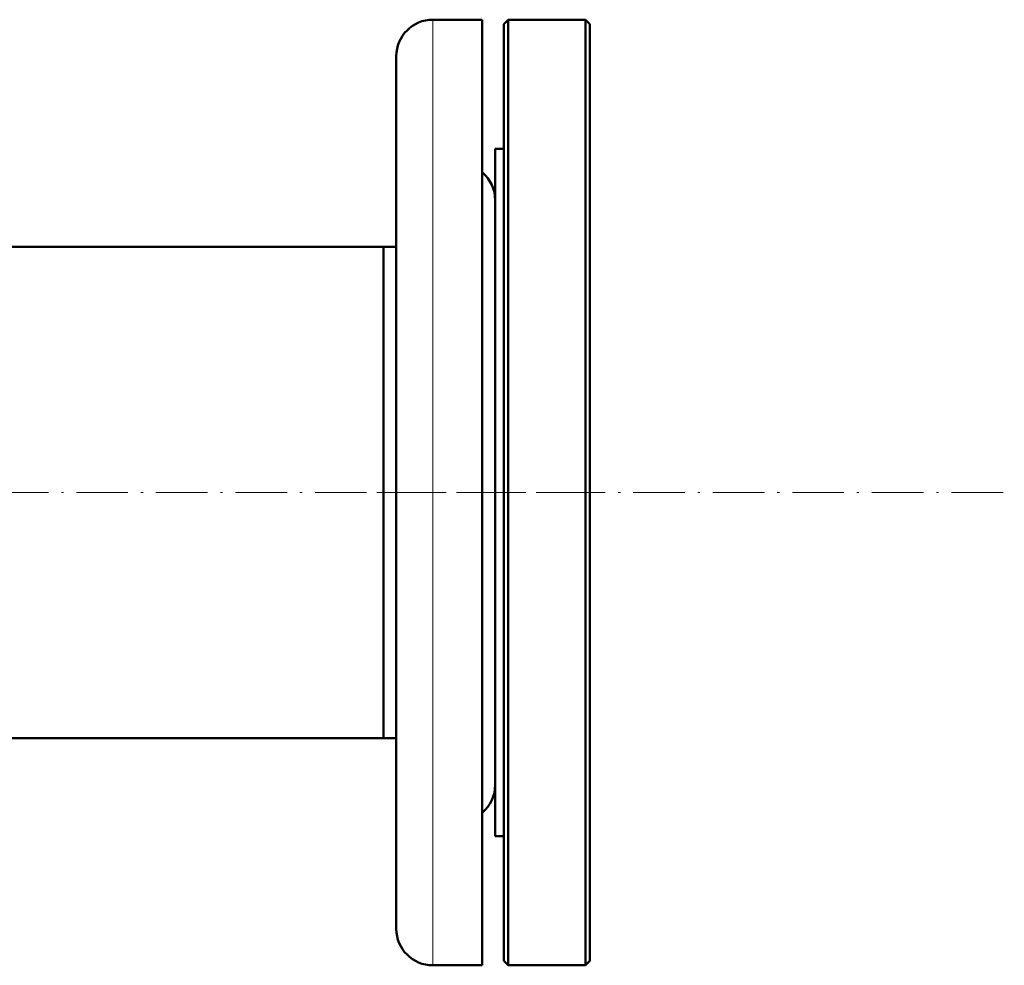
# Model space of a CAD drawing. Extents: x -2073 to 2460, y -1789 to 708.
# Tile 49 of 93: x 784 to 1013, y -1789 to -1569. Entities that reach past the tile are written whole.
import ezdxf

# ---------------------------------------------------------------- set-up
doc = ezdxf.new("R2010")
doc.units = 0
doc.linetypes.add('DASHDOT', pattern=[18.5, 12, -3, 0.5, -3])

msp = doc.modelspace()

# ---------------------------------------------------------------- linework, layer by layer
at = {"color": 7, "lineweight": 18}
for p, q in [((880.07, -1679.15), (880.07, -1569.12)), ((880.07, -1789.19), (880.07, -1679.15))]:
    msp.add_line(p, q, dxfattribs=at)
at = {"color": 7, "lineweight": 50}
for p, q in [((880.07, -1569.12), (891.57, -1569.12)), ((891.57, -1679.15), (891.57, -1569.12)), ((896.57, -1570.15), (897.57, -1569.15)), ((896.57, -1788.15), (896.57, -1570.15)), ((897.57, -1789.15), (897.57, -1569.15)), ((897.57, -1569.15), (915.57, -1569.15)), ((915.57, -1789.15), (915.57, -1569.15)), ((915.57, -1569.15), (916.57, -1570.15)), ((916.57, -1788.15), (916.57, -1570.15)), ((871.57, -1679.15), (871.57, -1577.62)), ((894.57, -1608.95), (894.57, -1599.15)), ((894.57, -1599.15), (896.57, -1599.15)), ((894.57, -1759.15), (894.57, -1608.95)), ((868.57, -1622), (682.22, -1622)), ((868.57, -1629), (868.57, -1622)), ((868.57, -1622), (871.57, -1622)), ((868.57, -1736.3), (868.57, -1622)), ((868.57, -1736.3), (868.57, -1629)), ((871.57, -1780.69), (871.57, -1679.15)), ((891.57, -1789.19), (891.57, -1679.15)), ((868.57, -1736.3), (-575.43, -1736.3)), ((868.57, -1736.3), (871.57, -1736.3)), ((894.57, -1759.15), (896.57, -1759.15)), ((896.57, -1788.15), (897.57, -1789.15)), ((915.57, -1789.15), (916.57, -1788.15)), ((880.07, -1789.19), (891.57, -1789.19)), ((897.57, -1789.15), (915.57, -1789.15))]:
    msp.add_line(p, q, dxfattribs=at)
at = {"color": 7, "linetype": 'DASHDOT', "lineweight": 18}
for p, q in [((-719.83, -1679.15), (1012.97, -1679.15)), ((867.06, -1679.15), (921.07, -1679.15))]:
    msp.add_line(p, q, dxfattribs=at)
at = {"color": 7, "lineweight": 50}
for centre, start, end in [((880.07, -1577.62), 90, 180), ((886.07, -1611.12), 0, 49.6798), ((886.07, -1747.19), 310.3202, 360), ((880.07, -1780.69), 180, 270)]:
    msp.add_arc(centre, 8.5, start, end, dxfattribs=at)

doc.saveas('drawing.dxf')
